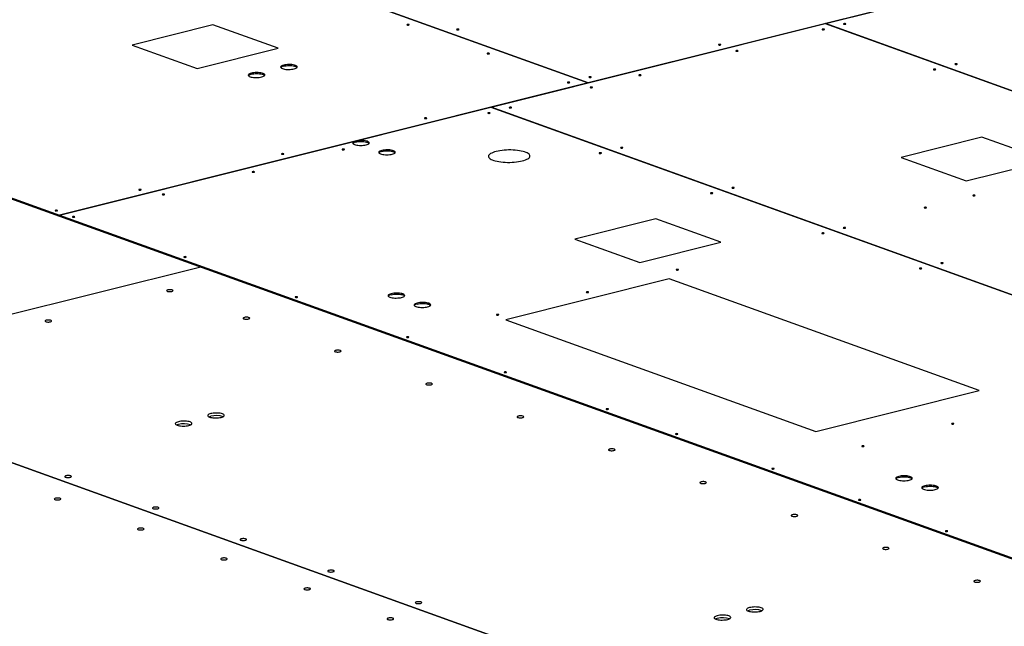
# Model space of a CAD drawing. Header units: millimetres. Extents: x 0 to 841, y 0 to 594.
# Tile 57 of 177: x 130 to 201, y 174 to 218. Entities that reach past the tile are written whole.
import ezdxf

# ---------------------------------------------------------------- set-up
doc = ezdxf.new("R2010")
doc.units = ezdxf.units.MM
doc.layers.add('TRAIT-FORT', color=4, linetype='Continuous', lineweight=25)

msp = doc.modelspace()

# ---------------------------------------------------------------- linework, layer by layer
at = {"layer": 'TRAIT-FORT', "color": 4, "linetype": 'Continuous', "lineweight": 25}
for p, q in [((103.119, 237.326), (170.81, 212.967)), ((170.814, 212.968), (103.122, 237.327)), ((187.954, 217.253), (223.794, 226.215)), ((208.984, 222.513), (170.814, 212.968)), ((143.715, 217.159), (137.872, 215.698)), ((148.416, 215.468), (143.715, 217.159)), ((163.801, 211.212), (187.95, 217.252)), ((187.95, 217.252), (263.787, 189.962)), ((187.954, 217.253), (187.954, 217.25)), ((263.791, 189.963), (187.954, 217.253)), ((137.872, 215.698), (142.572, 214.006)), ((142.572, 214.006), (148.416, 215.468)), ((170.81, 212.967), (132.633, 203.42)), ((170.81, 212.965), (170.81, 212.967)), ((170.814, 212.966), (170.814, 212.968)), ((132.636, 203.419), (163.797, 211.211)), ((163.797, 211.211), (239.634, 183.922)), ((163.801, 211.212), (163.801, 211.21)), ((239.638, 183.923), (163.801, 211.212)), ((199.266, 209.05), (193.423, 207.589)), ((203.967, 207.359), (199.266, 209.05)), ((193.423, 207.589), (198.123, 205.897)), ((198.123, 205.897), (203.967, 207.359)), ((126.365, 205.675), (132.633, 203.42)), ((126.366, 205.604), (132.634, 203.348)), ((132.634, 203.348), (132.633, 203.42)), ((132.637, 203.347), (132.636, 203.419)), ((132.636, 203.419), (208.473, 176.129)), ((132.634, 203.348), (132.637, 203.349)), ((132.637, 203.347), (208.474, 176.057)), ((175.698, 203.156), (169.854, 201.695)), ((180.398, 201.465), (175.698, 203.156)), ((169.854, 201.695), (174.555, 200.003)), ((174.555, 200.003), (180.398, 201.465)), ((142.842, 199.675), (111.609, 191.865)), ((176.666, 198.813), (164.869, 195.863)), ((199.053, 190.757), (176.666, 198.813)), ((164.869, 195.863), (187.256, 187.807)), ((111.605, 191.864), (185.565, 165.249)), ((185.569, 165.25), (111.609, 191.865)), ((187.256, 187.807), (199.053, 190.757))]:
    msp.add_line(p, q, dxfattribs=at)
at = {"layer": 'TRAIT-FORT', "color": 4, "linetype": 'Continuous', "lineweight": 25, "flags": 128}
for points in [[(157.862, 217.151), (157.884, 217.159), (157.893, 217.169), (157.89, 217.178), (157.875, 217.187), (157.85, 217.193), (157.818, 217.196), (157.785, 217.194), (157.756, 217.19), (157.735, 217.182), (157.725, 217.172), (157.727, 217.162), (157.743, 217.154), (157.768, 217.148), (157.8, 217.145), (157.833, 217.146), (157.862, 217.151)], [(189.406, 217.203), (189.427, 217.211), (189.437, 217.22), (189.434, 217.23), (189.419, 217.239), (189.394, 217.245), (189.362, 217.247), (189.329, 217.246), (189.3, 217.241), (189.278, 217.233), (189.269, 217.224), (189.272, 217.214), (189.287, 217.205), (189.312, 217.199), (189.344, 217.197), (189.377, 217.198), (189.406, 217.203)], [(161.458, 216.808), (161.479, 216.816), (161.489, 216.825), (161.486, 216.835), (161.47, 216.844), (161.445, 216.85), (161.414, 216.852), (161.38, 216.851), (161.351, 216.846), (161.329, 216.839), (161.32, 216.829), (161.323, 216.819), (161.338, 216.811), (161.363, 216.804), (161.395, 216.802), (161.428, 216.803), (161.458, 216.808)], [(187.852, 216.814), (187.873, 216.822), (187.883, 216.831), (187.88, 216.841), (187.865, 216.85), (187.839, 216.856), (187.808, 216.858), (187.775, 216.857), (187.745, 216.852), (187.724, 216.845), (187.714, 216.835), (187.717, 216.825), (187.732, 216.817), (187.758, 216.811), (187.789, 216.808), (187.822, 216.809), (187.852, 216.814)], [(180.365, 215.707), (180.387, 215.714), (180.397, 215.724), (180.394, 215.734), (180.378, 215.742), (180.353, 215.748), (180.321, 215.751), (180.288, 215.75), (180.259, 215.745), (180.238, 215.737), (180.228, 215.727), (180.23, 215.718), (180.246, 215.709), (180.271, 215.703), (180.303, 215.7), (180.336, 215.702), (180.365, 215.707)], [(163.66, 215.065), (163.681, 215.073), (163.691, 215.082), (163.688, 215.092), (163.673, 215.101), (163.647, 215.107), (163.616, 215.109), (163.583, 215.108), (163.553, 215.103), (163.532, 215.095), (163.522, 215.086), (163.525, 215.076), (163.541, 215.068), (163.566, 215.062), (163.598, 215.059), (163.631, 215.06), (163.66, 215.065)], [(181.619, 215.255), (181.64, 215.263), (181.65, 215.273), (181.647, 215.282), (181.632, 215.291), (181.607, 215.297), (181.575, 215.3), (181.542, 215.299), (181.512, 215.294), (181.491, 215.286), (181.481, 215.276), (181.484, 215.267), (181.499, 215.258), (181.525, 215.252), (181.556, 215.249), (181.589, 215.251), (181.619, 215.255)], [(149.577, 213.981), (149.653, 214.003), (149.715, 214.029), (149.761, 214.057), (149.79, 214.087), (149.801, 214.119), (149.794, 214.149), (149.769, 214.179), (149.727, 214.208), (149.669, 214.233), (149.596, 214.255), (149.512, 214.272), (149.418, 214.285), (149.317, 214.292), (149.213, 214.295), (149.109, 214.291), (149.008, 214.283), (148.912, 214.27), (148.825, 214.251), (148.75, 214.229), (148.688, 214.203), (148.642, 214.175), (148.612, 214.144), (148.601, 214.113), (148.608, 214.082), (148.633, 214.052), (148.675, 214.024), (148.734, 213.999), (148.806, 213.977), (148.891, 213.96), (148.984, 213.947), (149.085, 213.939), (149.189, 213.937), (149.293, 213.94), (149.395, 213.949), (149.49, 213.962), (149.577, 213.981)], [(148.826, 214.18), (148.913, 214.198), (149.009, 214.211), (149.11, 214.22), (149.214, 214.223), (149.318, 214.221), (149.419, 214.213), (149.513, 214.2), (149.597, 214.183), (149.67, 214.161), (149.727, 214.136), (149.77, 214.108), (149.789, 214.087)], [(197.45, 214.308), (197.471, 214.316), (197.481, 214.326), (197.478, 214.335), (197.463, 214.344), (197.437, 214.35), (197.405, 214.353), (197.373, 214.352), (197.343, 214.347), (197.322, 214.339), (197.312, 214.329), (197.315, 214.319), (197.33, 214.311), (197.356, 214.305), (197.387, 214.302), (197.42, 214.303), (197.45, 214.308)], [(147.24, 213.396), (147.315, 213.418), (147.377, 213.444), (147.423, 213.473), (147.452, 213.503), (147.464, 213.534), (147.457, 213.565), (147.432, 213.595), (147.389, 213.623), (147.331, 213.648), (147.259, 213.67), (147.175, 213.687), (147.08, 213.7), (146.98, 213.708), (146.876, 213.71), (146.772, 213.707), (146.67, 213.698), (146.575, 213.685), (146.488, 213.667), (146.412, 213.644), (146.351, 213.619), (146.304, 213.59), (146.275, 213.56), (146.264, 213.529), (146.271, 213.498), (146.296, 213.468), (146.338, 213.44), (146.396, 213.414), (146.469, 213.393), (146.553, 213.375), (146.647, 213.362), (146.747, 213.355), (146.851, 213.353), (146.956, 213.356), (147.057, 213.364), (147.153, 213.378), (147.24, 213.396)], [(146.488, 213.595), (146.575, 213.613), (146.671, 213.627), (146.773, 213.635), (146.877, 213.639), (146.981, 213.636), (147.081, 213.629), (147.175, 213.616), (147.26, 213.598), (147.332, 213.577), (147.39, 213.551), (147.433, 213.523), (147.452, 213.502)], [(171.016, 213.368), (171.037, 213.376), (171.047, 213.386), (171.044, 213.395), (171.029, 213.404), (171.003, 213.41), (170.972, 213.413), (170.939, 213.412), (170.909, 213.407), (170.888, 213.399), (170.878, 213.389), (170.881, 213.38), (170.896, 213.371), (170.922, 213.365), (170.954, 213.362), (170.987, 213.363), (171.016, 213.368)], [(174.607, 213.502), (174.628, 213.51), (174.638, 213.519), (174.635, 213.529), (174.62, 213.538), (174.594, 213.544), (174.563, 213.546), (174.529, 213.545), (174.5, 213.54), (174.479, 213.532), (174.469, 213.523), (174.472, 213.513), (174.487, 213.504), (174.513, 213.498), (174.544, 213.496), (174.577, 213.497), (174.607, 213.502)], [(195.896, 213.92), (195.917, 213.927), (195.927, 213.937), (195.924, 213.947), (195.908, 213.955), (195.883, 213.961), (195.851, 213.964), (195.818, 213.963), (195.789, 213.958), (195.767, 213.95), (195.757, 213.941), (195.761, 213.931), (195.776, 213.922), (195.801, 213.916), (195.833, 213.914), (195.866, 213.915), (195.896, 213.92)], [(169.457, 212.979), (169.479, 212.986), (169.489, 212.996), (169.486, 213.006), (169.471, 213.014), (169.445, 213.021), (169.413, 213.023), (169.38, 213.022), (169.351, 213.017), (169.33, 213.009), (169.32, 213), (169.323, 212.99), (169.338, 212.981), (169.364, 212.975), (169.395, 212.973), (169.428, 212.974), (169.457, 212.979)], [(171.101, 212.625), (171.122, 212.633), (171.132, 212.642), (171.129, 212.652), (171.113, 212.661), (171.088, 212.667), (171.057, 212.669), (171.023, 212.668), (170.994, 212.663), (170.973, 212.656), (170.963, 212.646), (170.966, 212.636), (170.981, 212.628), (171.007, 212.622), (171.038, 212.619), (171.071, 212.62), (171.101, 212.625)], [(163.699, 210.774), (163.72, 210.782), (163.73, 210.791), (163.727, 210.801), (163.712, 210.81), (163.687, 210.816), (163.655, 210.818), (163.622, 210.817), (163.592, 210.812), (163.571, 210.805), (163.561, 210.795), (163.564, 210.785), (163.579, 210.777), (163.605, 210.771), (163.637, 210.768), (163.669, 210.769), (163.699, 210.774)], [(165.257, 211.164), (165.278, 211.172), (165.288, 211.181), (165.286, 211.191), (165.27, 211.199), (165.245, 211.205), (165.213, 211.208), (165.18, 211.207), (165.151, 211.202), (165.129, 211.194), (165.12, 211.185), (165.123, 211.175), (165.138, 211.166), (165.163, 211.16), (165.195, 211.158), (165.228, 211.159), (165.257, 211.164)], [(159.135, 210.397), (159.157, 210.405), (159.167, 210.415), (159.164, 210.424), (159.148, 210.433), (159.123, 210.439), (159.091, 210.442), (159.058, 210.44), (159.028, 210.436), (159.007, 210.428), (158.997, 210.418), (159, 210.409), (159.016, 210.4), (159.041, 210.394), (159.073, 210.391), (159.106, 210.392), (159.135, 210.397)], [(154.784, 208.496), (154.859, 208.519), (154.92, 208.544), (154.967, 208.573), (154.996, 208.603), (155.007, 208.634), (155, 208.665), (154.975, 208.695), (154.933, 208.723), (154.875, 208.749), (154.803, 208.77), (154.718, 208.788), (154.624, 208.801), (154.524, 208.808), (154.42, 208.81), (154.315, 208.807), (154.214, 208.799), (154.118, 208.785), (154.031, 208.767), (153.956, 208.745), (153.894, 208.719), (153.848, 208.69), (153.819, 208.66), (153.808, 208.629), (153.814, 208.598), (153.839, 208.568), (153.882, 208.54), (153.94, 208.515), (154.012, 208.493), (154.097, 208.476), (154.19, 208.463), (154.291, 208.455), (154.395, 208.453), (154.499, 208.456), (154.601, 208.464), (154.697, 208.478), (154.784, 208.496)], [(154.032, 208.695), (154.119, 208.714), (154.215, 208.727), (154.316, 208.736), (154.421, 208.739), (154.525, 208.736), (154.625, 208.729), (154.719, 208.716), (154.803, 208.699), (154.876, 208.677), (154.934, 208.652), (154.976, 208.624), (154.995, 208.603)], [(148.813, 207.816), (148.834, 207.824), (148.844, 207.833), (148.841, 207.843), (148.826, 207.852), (148.8, 207.858), (148.769, 207.86), (148.736, 207.859), (148.706, 207.854), (148.685, 207.846), (148.675, 207.837), (148.678, 207.827), (148.693, 207.818), (148.719, 207.812), (148.751, 207.81), (148.783, 207.811), (148.813, 207.816)], [(153.181, 208.144), (153.202, 208.151), (153.212, 208.161), (153.209, 208.171), (153.194, 208.179), (153.169, 208.185), (153.137, 208.188), (153.104, 208.187), (153.074, 208.182), (153.053, 208.174), (153.043, 208.165), (153.046, 208.155), (153.061, 208.146), (153.087, 208.14), (153.118, 208.138), (153.151, 208.139), (153.181, 208.144)], [(156.664, 207.82), (156.739, 207.842), (156.801, 207.868), (156.847, 207.896), (156.876, 207.926), (156.888, 207.958), (156.88, 207.989), (156.855, 208.019), (156.813, 208.047), (156.755, 208.072), (156.683, 208.094), (156.598, 208.111), (156.504, 208.124), (156.404, 208.131), (156.3, 208.134), (156.196, 208.131), (156.094, 208.122), (155.999, 208.109), (155.912, 208.09), (155.836, 208.068), (155.774, 208.042), (155.728, 208.014), (155.699, 207.983), (155.688, 207.952), (155.695, 207.921), (155.72, 207.891), (155.762, 207.863), (155.82, 207.838), (155.893, 207.816), (155.977, 207.799), (156.071, 207.786), (156.171, 207.778), (156.275, 207.776), (156.379, 207.779), (156.481, 207.788), (156.577, 207.801), (156.664, 207.82)], [(155.912, 208.019), (155.999, 208.037), (156.095, 208.051), (156.196, 208.059), (156.301, 208.062), (156.405, 208.06), (156.505, 208.052), (156.599, 208.04), (156.684, 208.022), (156.756, 208), (156.814, 207.975), (156.856, 207.947), (156.876, 207.926)], [(164.174, 208.016), (164.053, 207.982), (163.945, 207.945), (163.85, 207.905), (163.77, 207.862), (163.706, 207.817), (163.659, 207.77), (163.628, 207.722), (163.615, 207.674), (163.62, 207.625), (163.641, 207.578), (163.68, 207.531), (163.737, 207.486), (163.809, 207.444), (163.896, 207.404), (163.998, 207.367), (164.113, 207.334), (164.24, 207.305), (164.377, 207.281), (164.522, 207.261), (164.674, 207.246), (164.832, 207.236), (164.993, 207.231), (165.155, 207.231), (165.318, 207.237), (165.477, 207.248), (165.632, 207.264), (165.781, 207.284), (165.922, 207.31), (166.054, 207.339), (166.175, 207.373), (166.284, 207.41), (166.378, 207.45), (166.458, 207.493), (166.523, 207.538), (166.57, 207.585), (166.6, 207.633), (166.614, 207.681), (166.609, 207.73), (166.587, 207.777), (166.548, 207.824), (166.492, 207.869), (166.42, 207.911), (166.332, 207.951), (166.23, 207.988), (166.116, 208.021), (165.989, 208.05), (165.852, 208.074), (165.706, 208.094), (165.554, 208.109), (165.396, 208.119), (165.236, 208.124), (165.073, 208.124), (164.911, 208.118), (164.752, 208.107), (164.597, 208.091), (164.447, 208.071), (164.306, 208.045), (164.174, 208.016)], [(171.743, 207.879), (171.764, 207.887), (171.774, 207.897), (171.771, 207.907), (171.756, 207.915), (171.73, 207.921), (171.698, 207.924), (171.665, 207.923), (171.636, 207.918), (171.615, 207.91), (171.605, 207.901), (171.608, 207.891), (171.623, 207.882), (171.649, 207.876), (171.68, 207.873), (171.713, 207.875), (171.743, 207.879)], [(173.301, 208.269), (173.322, 208.277), (173.332, 208.287), (173.329, 208.296), (173.314, 208.305), (173.289, 208.311), (173.257, 208.314), (173.224, 208.312), (173.194, 208.308), (173.173, 208.3), (173.163, 208.29), (173.166, 208.28), (173.181, 208.272), (173.207, 208.266), (173.238, 208.263), (173.271, 208.264), (173.301, 208.269)], [(146.688, 206.52), (146.709, 206.528), (146.719, 206.537), (146.717, 206.547), (146.701, 206.556), (146.676, 206.562), (146.644, 206.564), (146.611, 206.563), (146.582, 206.558), (146.56, 206.551), (146.551, 206.541), (146.553, 206.531), (146.569, 206.523), (146.594, 206.516), (146.626, 206.514), (146.659, 206.515), (146.688, 206.52)], [(138.49, 205.234), (138.512, 205.242), (138.522, 205.252), (138.519, 205.261), (138.503, 205.27), (138.478, 205.276), (138.446, 205.279), (138.413, 205.278), (138.384, 205.273), (138.363, 205.265), (138.353, 205.255), (138.355, 205.246), (138.371, 205.237), (138.397, 205.231), (138.428, 205.228), (138.461, 205.23), (138.49, 205.234)], [(140.196, 204.896), (140.217, 204.904), (140.227, 204.914), (140.224, 204.923), (140.208, 204.932), (140.183, 204.938), (140.152, 204.941), (140.118, 204.94), (140.089, 204.935), (140.067, 204.927), (140.058, 204.917), (140.061, 204.907), (140.076, 204.899), (140.101, 204.893), (140.133, 204.89), (140.166, 204.891), (140.196, 204.896)], [(179.786, 204.985), (179.807, 204.993), (179.818, 205.002), (179.815, 205.012), (179.799, 205.021), (179.774, 205.027), (179.742, 205.03), (179.709, 205.028), (179.68, 205.023), (179.658, 205.016), (179.648, 205.006), (179.652, 204.996), (179.667, 204.988), (179.692, 204.982), (179.724, 204.979), (179.757, 204.98), (179.786, 204.985)], [(181.345, 205.375), (181.366, 205.383), (181.376, 205.392), (181.373, 205.402), (181.357, 205.41), (181.332, 205.416), (181.3, 205.419), (181.267, 205.418), (181.238, 205.413), (181.217, 205.405), (181.207, 205.396), (181.21, 205.386), (181.225, 205.377), (181.251, 205.371), (181.282, 205.369), (181.315, 205.37), (181.345, 205.375)], [(198.737, 204.818), (198.759, 204.826), (198.769, 204.836), (198.766, 204.845), (198.751, 204.854), (198.725, 204.86), (198.693, 204.863), (198.66, 204.862), (198.631, 204.857), (198.61, 204.849), (198.6, 204.839), (198.603, 204.83), (198.618, 204.821), (198.644, 204.815), (198.675, 204.812), (198.708, 204.813), (198.737, 204.818)], [(132.449, 203.724), (132.471, 203.731), (132.481, 203.741), (132.478, 203.751), (132.462, 203.759), (132.437, 203.766), (132.405, 203.768), (132.372, 203.767), (132.342, 203.762), (132.321, 203.754), (132.311, 203.745), (132.314, 203.735), (132.33, 203.726), (132.355, 203.72), (132.387, 203.717), (132.42, 203.719), (132.449, 203.724)], [(195.231, 203.942), (195.253, 203.949), (195.263, 203.959), (195.26, 203.969), (195.244, 203.977), (195.219, 203.983), (195.187, 203.986), (195.154, 203.985), (195.125, 203.98), (195.104, 203.972), (195.094, 203.963), (195.097, 203.953), (195.112, 203.944), (195.138, 203.938), (195.169, 203.935), (195.202, 203.937), (195.231, 203.942)], [(133.703, 203.273), (133.724, 203.28), (133.734, 203.29), (133.731, 203.3), (133.716, 203.308), (133.69, 203.314), (133.659, 203.317), (133.625, 203.316), (133.596, 203.311), (133.575, 203.303), (133.565, 203.293), (133.568, 203.284), (133.583, 203.275), (133.609, 203.269), (133.64, 203.266), (133.673, 203.268), (133.703, 203.273)], [(187.83, 202.091), (187.851, 202.098), (187.861, 202.108), (187.858, 202.118), (187.843, 202.126), (187.817, 202.132), (187.786, 202.135), (187.753, 202.134), (187.723, 202.129), (187.702, 202.121), (187.692, 202.112), (187.695, 202.102), (187.71, 202.093), (187.736, 202.087), (187.768, 202.084), (187.8, 202.086), (187.83, 202.091)], [(189.388, 202.48), (189.409, 202.488), (189.419, 202.498), (189.417, 202.507), (189.401, 202.516), (189.375, 202.522), (189.344, 202.525), (189.311, 202.523), (189.282, 202.519), (189.26, 202.511), (189.25, 202.501), (189.253, 202.491), (189.269, 202.483), (189.294, 202.477), (189.326, 202.474), (189.359, 202.475), (189.388, 202.48)], [(141.747, 200.378), (141.768, 200.386), (141.778, 200.395), (141.775, 200.405), (141.759, 200.414), (141.734, 200.42), (141.702, 200.423), (141.669, 200.421), (141.64, 200.416), (141.618, 200.409), (141.608, 200.399), (141.612, 200.389), (141.627, 200.381), (141.652, 200.375), (141.684, 200.372), (141.717, 200.373), (141.747, 200.378)], [(196.439, 199.943), (196.461, 199.951), (196.47, 199.96), (196.467, 199.97), (196.452, 199.979), (196.427, 199.985), (196.395, 199.987), (196.362, 199.986), (196.333, 199.981), (196.312, 199.973), (196.302, 199.964), (196.304, 199.954), (196.32, 199.945), (196.345, 199.939), (196.377, 199.937), (196.41, 199.938), (196.439, 199.943)], [(177.312, 199.46), (177.333, 199.468), (177.343, 199.477), (177.34, 199.487), (177.325, 199.496), (177.299, 199.502), (177.267, 199.505), (177.235, 199.503), (177.205, 199.498), (177.184, 199.491), (177.174, 199.481), (177.177, 199.471), (177.192, 199.463), (177.218, 199.457), (177.249, 199.454), (177.282, 199.455), (177.312, 199.46)], [(194.881, 199.553), (194.903, 199.561), (194.912, 199.571), (194.909, 199.58), (194.894, 199.589), (194.869, 199.595), (194.837, 199.598), (194.804, 199.596), (194.774, 199.592), (194.753, 199.584), (194.743, 199.574), (194.746, 199.564), (194.762, 199.556), (194.787, 199.55), (194.818, 199.547), (194.852, 199.548), (194.881, 199.553)], [(140.75, 197.915), (140.796, 197.93), (140.826, 197.949), (140.838, 197.968), (140.831, 197.988), (140.805, 198.006), (140.763, 198.021), (140.708, 198.032), (140.645, 198.038), (140.578, 198.038), (140.513, 198.032), (140.456, 198.021), (140.41, 198.006), (140.38, 197.988), (140.368, 197.969), (140.375, 197.949), (140.401, 197.931), (140.443, 197.916), (140.498, 197.905), (140.561, 197.899), (140.628, 197.899), (140.693, 197.905), (140.75, 197.915)], [(157.343, 197.477), (157.419, 197.499), (157.481, 197.525), (157.527, 197.553), (157.556, 197.584), (157.568, 197.615), (157.56, 197.646), (157.535, 197.676), (157.493, 197.704), (157.435, 197.729), (157.362, 197.751), (157.278, 197.768), (157.184, 197.781), (157.084, 197.789), (156.98, 197.791), (156.876, 197.788), (156.774, 197.779), (156.679, 197.766), (156.592, 197.747), (156.516, 197.725), (156.454, 197.699), (156.408, 197.671), (156.379, 197.641), (156.368, 197.609), (156.375, 197.579), (156.4, 197.549), (156.442, 197.521), (156.5, 197.495), (156.573, 197.473), (156.657, 197.456), (156.751, 197.443), (156.851, 197.436), (156.955, 197.433), (157.059, 197.437), (157.161, 197.445), (157.257, 197.458), (157.343, 197.477)], [(170.819, 197.837), (170.84, 197.844), (170.85, 197.854), (170.847, 197.864), (170.832, 197.872), (170.806, 197.878), (170.775, 197.881), (170.742, 197.88), (170.713, 197.875), (170.691, 197.867), (170.681, 197.858), (170.684, 197.848), (170.699, 197.839), (170.725, 197.833), (170.757, 197.83), (170.79, 197.832), (170.819, 197.837)], [(149.79, 197.484), (149.811, 197.491), (149.821, 197.501), (149.818, 197.511), (149.803, 197.519), (149.778, 197.525), (149.746, 197.528), (149.713, 197.527), (149.684, 197.522), (149.662, 197.514), (149.652, 197.505), (149.655, 197.495), (149.67, 197.486), (149.696, 197.48), (149.728, 197.477), (149.761, 197.479), (149.79, 197.484)], [(156.592, 197.676), (156.679, 197.694), (156.775, 197.708), (156.876, 197.716), (156.981, 197.719), (157.085, 197.717), (157.185, 197.709), (157.279, 197.697), (157.363, 197.679), (157.436, 197.657), (157.494, 197.632), (157.536, 197.604), (157.556, 197.583)], [(159.224, 196.8), (159.3, 196.822), (159.361, 196.848), (159.407, 196.877), (159.437, 196.907), (159.448, 196.938), (159.441, 196.969), (159.416, 196.999), (159.374, 197.027), (159.315, 197.052), (159.243, 197.074), (159.158, 197.092), (159.065, 197.104), (158.964, 197.112), (158.86, 197.114), (158.756, 197.111), (158.654, 197.103), (158.559, 197.089), (158.472, 197.071), (158.396, 197.048), (158.334, 197.023), (158.288, 196.994), (158.259, 196.964), (158.248, 196.933), (158.255, 196.902), (158.28, 196.872), (158.322, 196.844), (158.38, 196.819), (158.453, 196.797), (158.537, 196.779), (158.631, 196.767), (158.732, 196.759), (158.836, 196.757), (158.94, 196.76), (159.041, 196.768), (159.137, 196.782), (159.224, 196.8)], [(158.473, 196.999), (158.56, 197.017), (158.655, 197.031), (158.757, 197.04), (158.861, 197.043), (158.965, 197.04), (159.066, 197.033), (159.159, 197.02), (159.244, 197.002), (159.316, 196.981), (159.374, 196.955), (159.416, 196.927), (159.436, 196.906)], [(131.971, 195.72), (132.017, 195.735), (132.046, 195.753), (132.059, 195.773), (132.051, 195.793), (132.026, 195.811), (131.984, 195.826), (131.929, 195.837), (131.865, 195.842), (131.799, 195.842), (131.734, 195.837), (131.676, 195.826), (131.631, 195.811), (131.601, 195.793), (131.589, 195.773), (131.596, 195.753), (131.621, 195.735), (131.663, 195.72), (131.718, 195.709), (131.782, 195.704), (131.849, 195.704), (131.914, 195.709), (131.971, 195.72)], [(146.283, 195.925), (146.328, 195.94), (146.358, 195.958), (146.37, 195.978), (146.363, 195.997), (146.338, 196.015), (146.295, 196.031), (146.241, 196.041), (146.177, 196.047), (146.11, 196.047), (146.045, 196.042), (145.988, 196.031), (145.942, 196.016), (145.912, 195.997), (145.9, 195.978), (145.908, 195.958), (145.933, 195.94), (145.975, 195.925), (146.03, 195.914), (146.093, 195.908), (146.16, 195.908), (146.225, 195.914), (146.283, 195.925)], [(164.326, 196.213), (164.348, 196.221), (164.358, 196.23), (164.355, 196.24), (164.339, 196.249), (164.314, 196.255), (164.282, 196.257), (164.249, 196.256), (164.22, 196.251), (164.198, 196.243), (164.188, 196.234), (164.191, 196.224), (164.207, 196.215), (164.232, 196.209), (164.264, 196.207), (164.297, 196.208), (164.326, 196.213)], [(157.833, 194.589), (157.855, 194.597), (157.865, 194.606), (157.862, 194.616), (157.847, 194.625), (157.821, 194.631), (157.789, 194.634), (157.756, 194.632), (157.727, 194.627), (157.706, 194.62), (157.696, 194.61), (157.699, 194.6), (157.714, 194.592), (157.74, 194.586), (157.771, 194.583), (157.804, 194.584), (157.833, 194.589)], [(152.88, 193.551), (152.926, 193.565), (152.956, 193.584), (152.968, 193.603), (152.961, 193.623), (152.935, 193.641), (152.893, 193.656), (152.838, 193.667), (152.775, 193.673), (152.708, 193.673), (152.643, 193.667), (152.586, 193.657), (152.54, 193.642), (152.51, 193.623), (152.498, 193.604), (152.505, 193.584), (152.531, 193.566), (152.573, 193.551), (152.628, 193.54), (152.691, 193.534), (152.758, 193.534), (152.823, 193.54), (152.88, 193.551)], [(164.885, 192.052), (164.906, 192.059), (164.916, 192.069), (164.913, 192.079), (164.898, 192.087), (164.872, 192.094), (164.841, 192.096), (164.808, 192.095), (164.778, 192.09), (164.757, 192.082), (164.747, 192.073), (164.75, 192.063), (164.765, 192.054), (164.791, 192.048), (164.822, 192.046), (164.856, 192.047), (164.885, 192.052)], [(159.478, 191.176), (159.524, 191.191), (159.553, 191.21), (159.565, 191.229), (159.558, 191.249), (159.533, 191.267), (159.491, 191.282), (159.436, 191.293), (159.372, 191.299), (159.306, 191.299), (159.241, 191.293), (159.183, 191.282), (159.138, 191.267), (159.108, 191.249), (159.096, 191.23), (159.103, 191.21), (159.128, 191.192), (159.17, 191.176), (159.225, 191.166), (159.289, 191.16), (159.355, 191.16), (159.42, 191.166), (159.478, 191.176)], [(172.249, 189.402), (172.271, 189.409), (172.281, 189.419), (172.278, 189.429), (172.263, 189.437), (172.237, 189.443), (172.205, 189.446), (172.172, 189.445), (172.143, 189.44), (172.122, 189.432), (172.112, 189.423), (172.115, 189.413), (172.13, 189.404), (172.155, 189.398), (172.187, 189.396), (172.22, 189.397), (172.249, 189.402)], [(141.973, 188.234), (142.049, 188.257), (142.111, 188.283), (142.157, 188.311), (142.186, 188.341), (142.197, 188.372), (142.19, 188.403), (142.165, 188.433), (142.123, 188.461), (142.065, 188.487), (141.992, 188.508), (141.908, 188.526), (141.814, 188.539), (141.714, 188.546), (141.61, 188.549), (141.506, 188.545), (141.404, 188.537), (141.308, 188.523), (141.222, 188.505), (141.146, 188.483), (141.084, 188.457), (141.038, 188.428), (141.009, 188.398), (140.997, 188.367), (141.005, 188.336), (141.03, 188.306), (141.072, 188.278), (141.13, 188.253), (141.202, 188.231), (141.287, 188.214), (141.381, 188.201), (141.481, 188.193), (141.585, 188.191), (141.689, 188.194), (141.791, 188.203), (141.886, 188.216), (141.973, 188.234)], [(144.311, 188.819), (144.386, 188.841), (144.448, 188.867), (144.494, 188.896), (144.523, 188.926), (144.534, 188.957), (144.528, 188.988), (144.503, 189.018), (144.46, 189.046), (144.402, 189.071), (144.33, 189.093), (144.245, 189.11), (144.152, 189.123), (144.051, 189.131), (143.947, 189.133), (143.843, 189.13), (143.741, 189.121), (143.645, 189.108), (143.559, 189.089), (143.483, 189.067), (143.422, 189.041), (143.375, 189.013), (143.346, 188.983), (143.335, 188.952), (143.342, 188.921), (143.367, 188.891), (143.409, 188.863), (143.467, 188.837), (143.539, 188.816), (143.624, 188.798), (143.718, 188.785), (143.818, 188.778), (143.922, 188.776), (144.027, 188.779), (144.128, 188.787), (144.224, 188.801), (144.311, 188.819)], [(143.429, 188.853), (143.485, 188.876), (143.561, 188.899)], [(166.075, 188.802), (166.121, 188.817), (166.151, 188.835), (166.163, 188.855), (166.156, 188.875), (166.13, 188.893), (166.088, 188.908), (166.033, 188.919), (165.97, 188.924), (165.903, 188.925), (165.839, 188.919), (165.781, 188.908), (165.735, 188.893), (165.705, 188.875), (165.694, 188.855), (165.7, 188.836), (165.726, 188.817), (165.768, 188.802), (165.823, 188.792), (165.886, 188.786), (165.953, 188.786), (166.018, 188.791), (166.075, 188.802)], [(141.091, 188.268), (141.148, 188.292), (141.224, 188.314)], [(197.206, 188.341), (197.227, 188.349), (197.237, 188.358), (197.235, 188.368), (197.219, 188.377), (197.194, 188.383), (197.162, 188.385), (197.129, 188.384), (197.1, 188.379), (197.078, 188.372), (197.069, 188.362), (197.072, 188.352), (197.087, 188.344), (197.112, 188.338), (197.144, 188.335), (197.177, 188.336), (197.206, 188.341)], [(177.264, 187.597), (177.285, 187.605), (177.295, 187.615), (177.292, 187.624), (177.276, 187.633), (177.251, 187.639), (177.22, 187.642), (177.186, 187.641), (177.157, 187.636), (177.136, 187.628), (177.126, 187.618), (177.129, 187.608), (177.144, 187.6), (177.17, 187.594), (177.201, 187.591), (177.234, 187.592), (177.264, 187.597)], [(172.673, 186.428), (172.719, 186.443), (172.749, 186.461), (172.761, 186.481), (172.753, 186.501), (172.728, 186.519), (172.686, 186.534), (172.631, 186.545), (172.568, 186.55), (172.501, 186.55), (172.436, 186.545), (172.378, 186.534), (172.333, 186.519), (172.303, 186.501), (172.291, 186.481), (172.298, 186.461), (172.324, 186.443), (172.365, 186.428), (172.42, 186.417), (172.484, 186.412), (172.551, 186.412), (172.616, 186.417), (172.673, 186.428)], [(190.714, 186.717), (190.735, 186.725), (190.745, 186.735), (190.742, 186.744), (190.726, 186.753), (190.701, 186.759), (190.67, 186.762), (190.636, 186.761), (190.607, 186.756), (190.586, 186.748), (190.576, 186.738), (190.579, 186.729), (190.594, 186.72), (190.62, 186.714), (190.651, 186.711), (190.684, 186.713), (190.714, 186.717)], [(184.221, 185.094), (184.242, 185.102), (184.252, 185.111), (184.249, 185.121), (184.234, 185.129), (184.209, 185.135), (184.177, 185.138), (184.144, 185.137), (184.114, 185.132), (184.093, 185.124), (184.083, 185.115), (184.086, 185.105), (184.101, 185.096), (184.127, 185.09), (184.158, 185.088), (184.191, 185.089), (184.221, 185.094)], [(133.398, 184.497), (133.444, 184.512), (133.474, 184.53), (133.486, 184.549), (133.479, 184.569), (133.453, 184.587), (133.412, 184.602), (133.357, 184.613), (133.293, 184.619), (133.226, 184.619), (133.161, 184.613), (133.104, 184.603), (133.058, 184.588), (133.028, 184.569), (133.016, 184.55), (133.024, 184.53), (133.049, 184.512), (133.091, 184.497), (133.146, 184.486), (133.209, 184.48), (133.276, 184.48), (133.341, 184.486), (133.398, 184.497)], [(194.01, 184.282), (194.086, 184.305), (194.147, 184.331), (194.193, 184.359), (194.223, 184.389), (194.234, 184.42), (194.227, 184.451), (194.202, 184.481), (194.16, 184.509), (194.101, 184.535), (194.029, 184.556), (193.944, 184.574), (193.851, 184.587), (193.75, 184.594), (193.646, 184.597), (193.542, 184.593), (193.44, 184.585), (193.345, 184.571), (193.258, 184.553), (193.183, 184.531), (193.12, 184.505), (193.074, 184.477), (193.045, 184.446), (193.034, 184.415), (193.041, 184.384), (193.066, 184.354), (193.108, 184.326), (193.166, 184.301), (193.239, 184.279), (193.323, 184.262), (193.417, 184.249), (193.518, 184.241), (193.622, 184.239), (193.726, 184.242), (193.827, 184.251), (193.923, 184.264), (194.01, 184.282)], [(193.259, 184.481), (193.346, 184.5), (193.441, 184.513), (193.543, 184.522), (193.647, 184.525), (193.751, 184.523), (193.852, 184.515), (193.945, 184.502), (194.03, 184.485), (194.102, 184.463), (194.16, 184.438), (194.203, 184.41), (194.222, 184.389)], [(179.271, 184.054), (179.316, 184.069), (179.347, 184.087), (179.358, 184.107), (179.351, 184.127), (179.326, 184.145), (179.284, 184.16), (179.229, 184.17), (179.166, 184.176), (179.098, 184.176), (179.034, 184.171), (178.976, 184.16), (178.931, 184.145), (178.9, 184.127), (178.889, 184.107), (178.896, 184.087), (178.922, 184.069), (178.963, 184.054), (179.018, 184.043), (179.082, 184.038), (179.149, 184.037), (179.213, 184.043), (179.271, 184.054)], [(195.89, 183.606), (195.966, 183.628), (196.027, 183.654), (196.073, 183.682), (196.103, 183.713), (196.114, 183.744), (196.107, 183.775), (196.082, 183.805), (196.04, 183.833), (195.982, 183.858), (195.909, 183.88), (195.825, 183.897), (195.731, 183.91), (195.631, 183.918), (195.527, 183.92), (195.422, 183.917), (195.321, 183.908), (195.225, 183.895), (195.138, 183.876), (195.063, 183.854), (195.001, 183.828), (194.955, 183.8), (194.926, 183.77), (194.914, 183.739), (194.921, 183.708), (194.946, 183.678), (194.989, 183.649), (195.047, 183.624), (195.119, 183.602), (195.203, 183.585), (195.298, 183.572), (195.398, 183.565), (195.502, 183.562), (195.606, 183.566), (195.708, 183.574), (195.803, 183.588), (195.89, 183.606)], [(195.139, 183.805), (195.226, 183.823), (195.321, 183.837), (195.423, 183.845), (195.527, 183.848), (195.632, 183.846), (195.732, 183.838), (195.825, 183.826), (195.91, 183.808), (195.982, 183.787), (196.041, 183.761), (196.083, 183.733), (196.102, 183.712)], [(132.637, 182.87), (132.683, 182.885), (132.713, 182.903), (132.725, 182.922), (132.718, 182.942), (132.692, 182.96), (132.65, 182.976), (132.595, 182.986), (132.532, 182.992), (132.465, 182.992), (132.4, 182.986), (132.343, 182.976), (132.297, 182.961), (132.267, 182.942), (132.255, 182.923), (132.262, 182.903), (132.288, 182.885), (132.33, 182.87), (132.385, 182.859), (132.448, 182.853), (132.515, 182.853), (132.58, 182.859), (132.637, 182.87)], [(190.489, 182.838), (190.51, 182.846), (190.52, 182.856), (190.517, 182.865), (190.502, 182.874), (190.476, 182.88), (190.445, 182.883), (190.412, 182.881), (190.382, 182.877), (190.361, 182.869), (190.351, 182.859), (190.354, 182.849), (190.369, 182.841), (190.394, 182.835), (190.426, 182.832), (190.459, 182.833), (190.489, 182.838)], [(139.727, 182.219), (139.773, 182.234), (139.803, 182.252), (139.815, 182.272), (139.808, 182.292), (139.782, 182.31), (139.74, 182.325), (139.685, 182.336), (139.622, 182.341), (139.555, 182.342), (139.49, 182.336), (139.432, 182.325), (139.387, 182.31), (139.357, 182.292), (139.345, 182.272), (139.352, 182.253), (139.378, 182.234), (139.42, 182.219), (139.474, 182.209), (139.538, 182.203), (139.605, 182.203), (139.67, 182.208), (139.727, 182.219)], [(185.869, 181.68), (185.914, 181.695), (185.944, 181.713), (185.956, 181.733), (185.949, 181.752), (185.923, 181.771), (185.882, 181.786), (185.827, 181.796), (185.763, 181.802), (185.696, 181.802), (185.631, 181.796), (185.574, 181.786), (185.528, 181.771), (185.498, 181.753), (185.486, 181.733), (185.494, 181.713), (185.519, 181.695), (185.561, 181.68), (185.616, 181.669), (185.679, 181.663), (185.746, 181.663), (185.811, 181.669), (185.869, 181.68)], [(138.648, 180.707), (138.693, 180.722), (138.724, 180.74), (138.736, 180.759), (138.729, 180.779), (138.703, 180.797), (138.661, 180.813), (138.606, 180.823), (138.543, 180.829), (138.476, 180.829), (138.411, 180.823), (138.354, 180.813), (138.308, 180.798), (138.278, 180.779), (138.266, 180.76), (138.273, 180.74), (138.299, 180.722), (138.341, 180.707), (138.396, 180.696), (138.459, 180.69), (138.526, 180.69), (138.59, 180.696), (138.648, 180.707)], [(146.056, 179.942), (146.102, 179.957), (146.131, 179.975), (146.144, 179.995), (146.136, 180.014), (146.111, 180.033), (146.069, 180.048), (146.014, 180.058), (145.95, 180.064), (145.884, 180.064), (145.819, 180.058), (145.761, 180.048), (145.716, 180.033), (145.686, 180.015), (145.674, 179.995), (145.681, 179.975), (145.706, 179.957), (145.748, 179.942), (145.803, 179.931), (145.867, 179.925), (145.934, 179.925), (145.999, 179.931), (146.056, 179.942)], [(196.756, 180.583), (196.778, 180.591), (196.788, 180.6), (196.784, 180.61), (196.769, 180.618), (196.744, 180.625), (196.712, 180.627), (196.679, 180.626), (196.65, 180.621), (196.629, 180.613), (196.619, 180.604), (196.621, 180.594), (196.637, 180.585), (196.662, 180.579), (196.694, 180.577), (196.727, 180.578), (196.756, 180.583)], [(192.466, 179.306), (192.512, 179.321), (192.542, 179.339), (192.553, 179.359), (192.547, 179.378), (192.521, 179.396), (192.479, 179.411), (192.424, 179.422), (192.361, 179.428), (192.294, 179.428), (192.229, 179.422), (192.172, 179.412), (192.126, 179.397), (192.096, 179.378), (192.084, 179.359), (192.091, 179.339), (192.117, 179.321), (192.159, 179.306), (192.214, 179.295), (192.277, 179.289), (192.344, 179.289), (192.408, 179.295), (192.466, 179.306)], [(144.659, 178.544), (144.704, 178.559), (144.735, 178.577), (144.746, 178.597), (144.74, 178.616), (144.714, 178.635), (144.672, 178.65), (144.617, 178.66), (144.553, 178.666), (144.487, 178.666), (144.422, 178.66), (144.364, 178.65), (144.319, 178.635), (144.289, 178.616), (144.277, 178.597), (144.284, 178.577), (144.309, 178.559), (144.351, 178.544), (144.406, 178.533), (144.469, 178.527), (144.537, 178.527), (144.601, 178.533), (144.659, 178.544)], [(152.385, 177.664), (152.43, 177.679), (152.46, 177.698), (152.472, 177.717), (152.465, 177.737), (152.44, 177.755), (152.398, 177.77), (152.343, 177.781), (152.279, 177.787), (152.213, 177.787), (152.148, 177.781), (152.09, 177.77), (152.044, 177.755), (152.015, 177.737), (152.003, 177.718), (152.01, 177.698), (152.035, 177.68), (152.077, 177.664), (152.132, 177.654), (152.196, 177.648), (152.262, 177.648), (152.327, 177.654), (152.385, 177.664)], [(150.669, 176.381), (150.715, 176.396), (150.745, 176.414), (150.757, 176.434), (150.75, 176.453), (150.724, 176.472), (150.683, 176.487), (150.627, 176.497), (150.564, 176.503), (150.497, 176.503), (150.433, 176.497), (150.375, 176.487), (150.329, 176.472), (150.299, 176.454), (150.288, 176.434), (150.294, 176.414), (150.32, 176.396), (150.362, 176.381), (150.417, 176.37), (150.48, 176.364), (150.547, 176.364), (150.612, 176.37), (150.669, 176.381)], [(199.064, 176.931), (199.109, 176.946), (199.139, 176.965), (199.152, 176.984), (199.144, 177.004), (199.119, 177.022), (199.077, 177.037), (199.022, 177.048), (198.958, 177.054), (198.892, 177.054), (198.827, 177.048), (198.769, 177.037), (198.723, 177.022), (198.694, 177.004), (198.682, 176.985), (198.689, 176.965), (198.714, 176.947), (198.756, 176.931), (198.811, 176.921), (198.875, 176.915), (198.941, 176.915), (199.006, 176.921), (199.064, 176.931)], [(158.714, 175.387), (158.759, 175.402), (158.789, 175.42), (158.801, 175.44), (158.794, 175.46), (158.769, 175.478), (158.727, 175.493), (158.672, 175.504), (158.608, 175.509), (158.541, 175.509), (158.476, 175.504), (158.419, 175.493), (158.373, 175.478), (158.344, 175.46), (158.331, 175.44), (158.339, 175.42), (158.364, 175.402), (158.406, 175.387), (158.461, 175.376), (158.524, 175.371), (158.591, 175.371), (158.656, 175.376), (158.714, 175.387)], [(183.234, 174.813), (183.309, 174.835), (183.371, 174.861), (183.417, 174.889), (183.446, 174.919), (183.457, 174.951), (183.451, 174.982), (183.426, 175.011), (183.383, 175.04), (183.325, 175.065), (183.253, 175.087), (183.168, 175.104), (183.074, 175.117), (182.974, 175.125), (182.87, 175.127), (182.766, 175.124), (182.664, 175.115), (182.568, 175.102), (182.481, 175.083), (182.406, 175.061), (182.344, 175.035), (182.298, 175.007), (182.269, 174.977), (182.258, 174.945), (182.264, 174.914), (182.29, 174.884), (182.332, 174.856), (182.39, 174.831), (182.462, 174.809), (182.547, 174.792), (182.641, 174.779), (182.741, 174.771), (182.845, 174.769), (182.95, 174.772), (183.051, 174.781), (183.147, 174.794), (183.234, 174.813)], [(156.68, 174.218), (156.726, 174.233), (156.756, 174.251), (156.768, 174.271), (156.761, 174.29), (156.735, 174.309), (156.693, 174.324), (156.638, 174.334), (156.575, 174.34), (156.508, 174.34), (156.443, 174.334), (156.386, 174.324), (156.34, 174.309), (156.31, 174.291), (156.299, 174.271), (156.305, 174.251), (156.331, 174.233), (156.373, 174.218), (156.428, 174.207), (156.491, 174.201), (156.558, 174.201), (156.623, 174.207), (156.68, 174.218)], [(180.896, 174.228), (180.972, 174.25), (181.034, 174.276), (181.08, 174.305), (181.109, 174.335), (181.12, 174.366), (181.113, 174.397), (181.088, 174.427), (181.046, 174.455), (180.988, 174.48), (180.915, 174.502), (180.831, 174.52), (180.737, 174.532), (180.636, 174.54), (180.532, 174.542), (180.428, 174.539), (180.327, 174.531), (180.231, 174.517), (180.144, 174.499), (180.069, 174.476), (180.007, 174.451), (179.961, 174.422), (179.932, 174.392), (179.92, 174.361), (179.927, 174.33), (179.952, 174.3), (179.994, 174.272), (180.053, 174.246), (180.125, 174.225), (180.21, 174.207), (180.303, 174.194), (180.404, 174.187), (180.508, 174.185), (180.612, 174.188), (180.714, 174.196), (180.809, 174.21), (180.896, 174.228)], [(180.014, 174.262), (180.071, 174.286), (180.146, 174.308)], [(182.351, 174.847), (182.408, 174.87), (182.484, 174.892)]]:
    msp.add_lwpolyline(points, dxfattribs=at)
at = {"layer": 'TRAIT-FORT', "color": 4, "linetype": 'Continuous', "lineweight": 25}
for centre, radius, start, end in [((148.881, 213.806), 0.377, 98.34775, 134.96676), ((146.543, 213.222), 0.377, 98.32797, 134.98655), ((154.087, 208.321), 0.378, 98.25866, 134.87006), ((155.967, 207.645), 0.378, 98.25866, 134.87006), ((156.647, 197.302), 0.378, 98.25847, 134.87826), ((158.527, 196.625), 0.378, 98.25847, 134.87826), ((143.945, 187.393), 1.554, 71.28906, 104.29199), ((141.607, 186.808), 1.554, 71.29128, 104.28977), ((193.313, 184.108), 0.378, 98.25847, 134.87826), ((195.193, 183.431), 0.378, 98.25847, 134.87826), ((180.53, 172.797), 1.559, 71.34308, 104.23797), ((182.867, 173.382), 1.559, 71.34085, 104.2402)]:
    msp.add_arc(centre, radius, start, end, dxfattribs=at)

doc.saveas('drawing.dxf')
